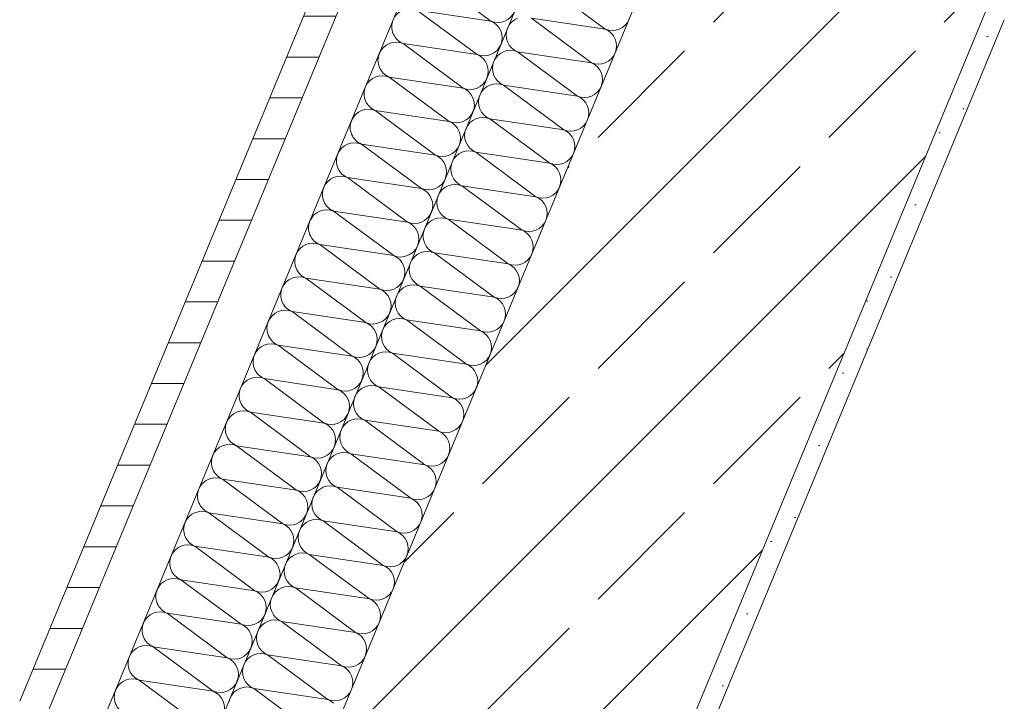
# Model space of a CAD drawing. Header units: metres. Extents: x -80 to 1923, y -189 to 69.
# Tile 86 of 256: x 928.369 to 929.093, y 9.216 to 9.718. Entities that reach past the tile are written whole.
import ezdxf

# ---------------------------------------------------------------- set-up
doc = ezdxf.new("R2010")
doc.units = ezdxf.units.M
doc.header["$MEASUREMENT"] = 0
doc.layers.add('Neubau_10 Wand außen', color=7, linetype='Continuous')

# ---------------------------------------------------------------- blocks, each defined once
blk = doc.blocks.new('*X159', base_point=(929.77, 0))
at = {"layer": 'Neubau_10 Wand außen', "color": 8, "linetype": 'Continuous', "lineweight": 9}
for p, q in [((928.67133, 9.74923), (928.7155, 9.7165)), ((928.66113, 9.72459), (928.7053, 9.69186)), ((928.66113, 9.72459), (928.7155, 9.7165)), ((928.65092, 9.69995), (928.7053, 9.69186)), ((928.65092, 9.69995), (928.69509, 9.66722)), ((928.64072, 9.67531), (928.69509, 9.66722)), ((928.64072, 9.67531), (928.68489, 9.64259)), ((928.63051, 9.65068), (928.67468, 9.61795)), ((928.63051, 9.65068), (928.68489, 9.64259)), ((928.62031, 9.62604), (928.67468, 9.61795)), ((928.62031, 9.62604), (928.66448, 9.59331)), ((928.6101, 9.6014), (928.66448, 9.59331)), ((928.6101, 9.6014), (928.65427, 9.56868)), ((928.5999, 9.57677), (928.64407, 9.54404)), ((928.5999, 9.57677), (928.65427, 9.56868)), ((928.58969, 9.55213), (928.64407, 9.54404)), ((928.58969, 9.55213), (928.63386, 9.5194)), ((928.57949, 9.52749), (928.63386, 9.5194)), ((928.57949, 9.52749), (928.62366, 9.49477)), ((928.56928, 9.50286), (928.61345, 9.47013)), ((928.56928, 9.50286), (928.62366, 9.49477)), ((928.55908, 9.47822), (928.61345, 9.47013)), ((928.55908, 9.47822), (928.60325, 9.44549)), ((928.54887, 9.45358), (928.60325, 9.44549)), ((928.54887, 9.45358), (928.59304, 9.42086)), ((928.53867, 9.42895), (928.58284, 9.39622)), ((928.53867, 9.42895), (928.59304, 9.42086)), ((928.52846, 9.40431), (928.58284, 9.39622)), ((928.52846, 9.40431), (928.57263, 9.37158)), ((928.51826, 9.37967), (928.57263, 9.37158)), ((928.51826, 9.37967), (928.56243, 9.34695)), ((928.50805, 9.35504), (928.55222, 9.32231)), ((928.50805, 9.35504), (928.56243, 9.34695)), ((928.49785, 9.3304), (928.55222, 9.32231)), ((928.49785, 9.3304), (928.54202, 9.29767)), ((928.48764, 9.30576), (928.54202, 9.29767)), ((928.48764, 9.30576), (928.53181, 9.27303)), ((928.47744, 9.28113), (928.52161, 9.2484)), ((928.47744, 9.28113), (928.53181, 9.27303)), ((928.46723, 9.25649), (928.52161, 9.2484)), ((928.46723, 9.25649), (928.5114, 9.22376)), ((928.45703, 9.23185), (928.5114, 9.22376)), ((928.45703, 9.23185), (928.5012, 9.19912))]:
    blk.add_line(p, q, dxfattribs=at)
for centre, start, end in [((928.65602, 9.71227), 67.5, 157.5), ((928.72061, 9.72882), 247.5, 337.5), ((928.65602, 9.71227), 157.5, 247.5), ((928.7104, 9.70418), 337.5, 67.5), ((928.64582, 9.68763), 67.5, 157.5), ((928.64582, 9.68763), 157.5, 247.5), ((928.7104, 9.70418), 247.5, 337.5), ((928.7002, 9.67954), 337.5, 67.5), ((928.63561, 9.663), 67.5, 157.5), ((928.7002, 9.67954), 247.5, 337.5), ((928.63561, 9.663), 157.5, 247.5), ((928.68999, 9.65491), 337.5, 67.5), ((928.62541, 9.63836), 67.5, 157.5), ((928.68999, 9.65491), 247.5, 337.5), ((928.62541, 9.63836), 157.5, 247.5), ((928.67979, 9.63027), 337.5, 67.5), ((928.6152, 9.61372), 67.5, 157.5), ((928.67979, 9.63027), 247.5, 337.5), ((928.6152, 9.61372), 157.5, 247.5), ((928.66958, 9.60563), 337.5, 67.5), ((928.605, 9.58909), 67.5, 157.5), ((928.66958, 9.60563), 247.5, 337.5), ((928.605, 9.58909), 157.5, 247.5), ((928.65938, 9.58099), 337.5, 67.5), ((928.59479, 9.56445), 67.5, 157.5), ((928.65938, 9.58099), 247.5, 337.5), ((928.59479, 9.56445), 157.5, 247.5), ((928.64917, 9.55636), 337.5, 67.5), ((928.58459, 9.53981), 67.5, 157.5), ((928.64917, 9.55636), 247.5, 337.5), ((928.58459, 9.53981), 157.5, 247.5), ((928.63897, 9.53172), 337.5, 67.5), ((928.57439, 9.51518), 67.5, 157.5), ((928.63897, 9.53172), 247.5, 337.5), ((928.57439, 9.51518), 157.5, 247.5), ((928.62876, 9.50708), 337.5, 67.5), ((928.56418, 9.49054), 67.5, 157.5), ((928.62876, 9.50708), 247.5, 337.5), ((928.56418, 9.49054), 157.5, 247.5), ((928.61856, 9.48245), 337.5, 67.5), ((928.55398, 9.4659), 67.5, 157.5), ((928.61856, 9.48245), 247.5, 337.5), ((928.55398, 9.4659), 157.5, 247.5), ((928.60835, 9.45781), 337.5, 67.5), ((928.54377, 9.44127), 67.5, 157.5), ((928.60835, 9.45781), 247.5, 337.5), ((928.54377, 9.44127), 157.5, 247.5), ((928.59815, 9.43317), 337.5, 67.5), ((928.53357, 9.41663), 67.5, 157.5), ((928.59815, 9.43317), 247.5, 337.5), ((928.53357, 9.41663), 157.5, 247.5), ((928.58794, 9.40854), 337.5, 67.5), ((928.52336, 9.39199), 67.5, 157.5), ((928.58794, 9.40854), 247.5, 337.5), ((928.52336, 9.39199), 157.5, 247.5), ((928.57774, 9.3839), 337.5, 67.5), ((928.51316, 9.36736), 67.5, 157.5), ((928.57774, 9.3839), 247.5, 337.5), ((928.51316, 9.36736), 157.5, 247.5), ((928.56753, 9.35926), 337.5, 67.5), ((928.50295, 9.34272), 67.5, 157.5), ((928.56753, 9.35926), 247.5, 337.5), ((928.50295, 9.34272), 157.5, 247.5), ((928.55733, 9.33463), 337.5, 67.5), ((928.49275, 9.31808), 67.5, 157.5), ((928.55733, 9.33463), 247.5, 337.5), ((928.49275, 9.31808), 157.5, 247.5), ((928.54712, 9.30999), 337.5, 67.5), ((928.48254, 9.29344), 67.5, 157.5), ((928.54712, 9.30999), 247.5, 337.5), ((928.48254, 9.29344), 157.5, 247.5), ((928.53692, 9.28535), 337.5, 67.5), ((928.47234, 9.26881), 67.5, 157.5), ((928.53692, 9.28535), 247.5, 337.5), ((928.47234, 9.26881), 157.5, 247.5), ((928.52671, 9.26072), 337.5, 67.5), ((928.46213, 9.24417), 67.5, 157.5), ((928.52671, 9.26072), 247.5, 337.5), ((928.46213, 9.24417), 157.5, 247.5), ((928.51651, 9.23608), 337.5, 67.5), ((928.45193, 9.21953), 67.5, 157.5), ((928.51651, 9.23608), 247.5, 337.5), ((928.45193, 9.21953), 157.5, 247.5), ((928.5063, 9.21144), 337.5, 67.5)]:
    blk.add_arc(centre, 0.01333, start, end, dxfattribs=at)
blk = doc.blocks.new('*X164', base_point=(929.77, 0))
at = {"layer": 'Neubau_10 Wand außen', "color": 8, "linetype": 'Continuous', "lineweight": 9}
for p, q in [((928.75545, 9.74325), (928.79962, 9.71052)), ((928.73071, 9.71572), (928.72905, 9.7137)), ((928.73273, 9.71738), (928.73071, 9.71572)), ((928.73504, 9.71861), (928.73273, 9.71738)), ((928.74524, 9.71861), (928.79962, 9.71052)), ((928.74524, 9.71861), (928.78941, 9.68588)), ((928.81415, 9.71341), (928.81581, 9.71543)), ((928.81581, 9.71543), (928.81704, 9.71774)), ((928.72706, 9.70889), (928.72681, 9.70629)), ((928.72782, 9.71139), (928.72706, 9.70889)), ((928.72905, 9.7137), (928.72782, 9.71139)), ((928.79962, 9.71052), (928.80212, 9.70976)), ((928.80192, 9.70929), (928.79962, 9.71052)), ((928.80394, 9.70763), (928.80192, 9.70929)), ((928.80212, 9.70976), (928.80472, 9.7095)), ((928.8056, 9.70561), (928.80394, 9.70763)), ((928.80472, 9.7095), (928.80732, 9.70976)), ((928.80732, 9.70976), (928.80982, 9.71052)), ((928.80982, 9.71052), (928.81213, 9.71175)), ((928.81213, 9.71175), (928.81415, 9.71341)), ((928.72681, 9.70629), (928.72706, 9.70369)), ((928.72706, 9.70369), (928.72782, 9.70119)), ((928.72782, 9.70119), (928.72905, 9.69888)), ((928.80683, 9.7033), (928.8056, 9.70561)), ((928.80759, 9.7008), (928.80683, 9.7033)), ((928.80785, 9.6982), (928.80759, 9.7008)), ((928.72253, 9.69274), (928.72051, 9.69108)), ((928.72483, 9.69397), (928.72253, 9.69274)), ((928.72733, 9.69473), (928.72483, 9.69397)), ((928.72993, 9.69499), (928.72733, 9.69473)), ((928.72905, 9.69888), (928.73071, 9.69686)), ((928.73254, 9.69473), (928.72993, 9.69499)), ((928.73071, 9.69686), (928.73273, 9.69521)), ((928.73504, 9.69397), (928.73254, 9.69473)), ((928.73273, 9.69521), (928.73504, 9.69397)), ((928.73504, 9.69397), (928.77921, 9.66125)), ((928.73504, 9.69397), (928.78941, 9.68588)), ((928.8056, 9.69079), (928.80683, 9.6931)), ((928.80683, 9.6931), (928.80759, 9.6956)), ((928.80759, 9.6956), (928.80785, 9.6982)), ((928.71762, 9.68676), (928.71686, 9.68426)), ((928.71885, 9.68906), (928.71762, 9.68676)), ((928.72051, 9.69108), (928.71885, 9.68906)), ((928.78941, 9.68588), (928.79191, 9.68512)), ((928.79172, 9.68465), (928.78941, 9.68588)), ((928.79712, 9.68512), (928.79962, 9.68588)), ((928.79962, 9.68588), (928.80192, 9.68711)), ((928.80192, 9.68711), (928.80394, 9.68877)), ((928.80394, 9.68877), (928.8056, 9.69079)), ((928.71686, 9.68426), (928.7166, 9.68166)), ((928.7166, 9.68166), (928.71686, 9.67905)), ((928.71686, 9.67905), (928.71762, 9.67655)), ((928.79374, 9.68299), (928.79172, 9.68465)), ((928.79191, 9.68512), (928.79452, 9.68487)), ((928.7954, 9.68097), (928.79374, 9.68299)), ((928.79452, 9.68487), (928.79712, 9.68512)), ((928.79663, 9.67867), (928.7954, 9.68097)), ((928.79739, 9.67617), (928.79663, 9.67867)), ((928.71762, 9.67655), (928.71885, 9.67425)), ((928.71885, 9.67425), (928.72051, 9.67223)), ((928.72051, 9.67223), (928.72253, 9.67057)), ((928.79764, 9.67356), (928.79739, 9.67617)), ((928.79739, 9.67096), (928.79764, 9.67356)), ((928.70864, 9.66443), (928.70741, 9.66212)), ((928.7103, 9.66645), (928.70864, 9.66443)), ((928.71232, 9.6681), (928.7103, 9.66645)), ((928.71463, 9.66934), (928.71232, 9.6681)), ((928.71713, 9.6701), (928.71463, 9.66934)), ((928.71973, 9.67035), (928.71713, 9.6701)), ((928.72233, 9.6701), (928.71973, 9.67035)), ((928.72483, 9.66934), (928.72233, 9.6701)), ((928.72253, 9.67057), (928.72483, 9.66934)), ((928.72483, 9.66934), (928.77921, 9.66125)), ((928.72483, 9.66934), (928.769, 9.63661)), ((928.79172, 9.66248), (928.79374, 9.66414)), ((928.79374, 9.66414), (928.7954, 9.66616)), ((928.7954, 9.66616), (928.79663, 9.66846)), ((928.79663, 9.66846), (928.79739, 9.67096)), ((928.70665, 9.65962), (928.7064, 9.65702)), ((928.7064, 9.65702), (928.70665, 9.65442)), ((928.70741, 9.66212), (928.70665, 9.65962)), ((928.77921, 9.66125), (928.78171, 9.66049)), ((928.78151, 9.66001), (928.77921, 9.66125)), ((928.78353, 9.65836), (928.78151, 9.66001)), ((928.78171, 9.66049), (928.78431, 9.66023)), ((928.78519, 9.65633), (928.78353, 9.65836)), ((928.78431, 9.66023), (928.78691, 9.66049)), ((928.78691, 9.66049), (928.78941, 9.66125)), ((928.78941, 9.66125), (928.79172, 9.66248)), ((928.70665, 9.65442), (928.70741, 9.65192)), ((928.70741, 9.65192), (928.70864, 9.64961)), ((928.70864, 9.64961), (928.7103, 9.64759)), ((928.78642, 9.65403), (928.78519, 9.65633)), ((928.78718, 9.65153), (928.78642, 9.65403)), ((928.78744, 9.64893), (928.78718, 9.65153)), ((928.70212, 9.64347), (928.7001, 9.64181)), ((928.70442, 9.6447), (928.70212, 9.64347)), ((928.70692, 9.64546), (928.70442, 9.6447)), ((928.70952, 9.64572), (928.70692, 9.64546)), ((928.71213, 9.64546), (928.70952, 9.64572)), ((928.7103, 9.64759), (928.71232, 9.64593)), ((928.71463, 9.6447), (928.71213, 9.64546)), ((928.71232, 9.64593), (928.71463, 9.6447)), ((928.71463, 9.6447), (928.769, 9.63661)), ((928.71463, 9.6447), (928.7588, 9.61197)), ((928.78519, 9.64152), (928.78642, 9.64382)), ((928.78642, 9.64382), (928.78718, 9.64633)), ((928.78718, 9.64633), (928.78744, 9.64893)), ((928.69645, 9.63498), (928.69619, 9.63238)), ((928.69721, 9.63748), (928.69645, 9.63498)), ((928.69844, 9.63979), (928.69721, 9.63748)), ((928.7001, 9.64181), (928.69844, 9.63979)), ((928.769, 9.63661), (928.7715, 9.63585)), ((928.77131, 9.63538), (928.769, 9.63661)), ((928.77333, 9.63372), (928.77131, 9.63538)), ((928.7715, 9.63585), (928.77411, 9.63559)), ((928.77411, 9.63559), (928.77671, 9.63585)), ((928.77671, 9.63585), (928.77921, 9.63661)), ((928.77921, 9.63661), (928.78151, 9.63784)), ((928.78151, 9.63784), (928.78353, 9.6395)), ((928.78353, 9.6395), (928.78519, 9.64152)), ((928.69619, 9.63238), (928.69645, 9.62978)), ((928.69645, 9.62978), (928.69721, 9.62728)), ((928.77499, 9.6317), (928.77333, 9.63372)), ((928.77622, 9.62939), (928.77499, 9.6317)), ((928.77698, 9.62689), (928.77622, 9.62939)), ((928.69672, 9.62082), (928.69422, 9.62006)), ((928.69932, 9.62108), (928.69672, 9.62082)), ((928.69721, 9.62728), (928.69844, 9.62497)), ((928.69844, 9.62497), (928.7001, 9.62295)), ((928.70192, 9.62082), (928.69932, 9.62108)), ((928.7001, 9.62295), (928.70212, 9.6213)), ((928.70442, 9.62006), (928.70192, 9.62082)), ((928.70212, 9.6213), (928.70442, 9.62006)), ((928.77622, 9.61919), (928.77698, 9.62169)), ((928.77723, 9.62429), (928.77698, 9.62689)), ((928.77698, 9.62169), (928.77723, 9.62429)), ((928.68823, 9.61515), (928.687, 9.61285)), ((928.68989, 9.61717), (928.68823, 9.61515)), ((928.69191, 9.61883), (928.68989, 9.61717)), ((928.69422, 9.62006), (928.69191, 9.61883)), ((928.70442, 9.62006), (928.74859, 9.58734)), ((928.70442, 9.62006), (928.7588, 9.61197)), ((928.769, 9.61197), (928.77131, 9.6132)), ((928.77131, 9.6132), (928.77333, 9.61486)), ((928.77333, 9.61486), (928.77499, 9.61688)), ((928.77499, 9.61688), (928.77622, 9.61919)), ((928.68624, 9.61035), (928.68599, 9.60775)), ((928.68599, 9.60775), (928.68624, 9.60514)), ((928.687, 9.61285), (928.68624, 9.61035)), ((928.7588, 9.61197), (928.7613, 9.61121)), ((928.7611, 9.61074), (928.7588, 9.61197)), ((928.76312, 9.60908), (928.7611, 9.61074)), ((928.7613, 9.61121), (928.7639, 9.61096)), ((928.76478, 9.60706), (928.76312, 9.60908)), ((928.7639, 9.61096), (928.7665, 9.61121)), ((928.76601, 9.60476), (928.76478, 9.60706)), ((928.7665, 9.61121), (928.769, 9.61197)), ((928.68624, 9.60514), (928.687, 9.60264)), ((928.687, 9.60264), (928.68823, 9.60034)), ((928.68823, 9.60034), (928.68989, 9.59832)), ((928.76677, 9.60225), (928.76601, 9.60476)), ((928.76703, 9.59965), (928.76677, 9.60225)), ((928.76677, 9.59705), (928.76703, 9.59965)), ((928.67969, 9.59254), (928.67803, 9.59052)), ((928.68171, 9.59419), (928.67969, 9.59254)), ((928.68401, 9.59543), (928.68171, 9.59419)), ((928.68651, 9.59619), (928.68401, 9.59543)), ((928.68911, 9.59644), (928.68651, 9.59619)), ((928.69172, 9.59619), (928.68911, 9.59644)), ((928.68989, 9.59832), (928.69191, 9.59666)), ((928.69422, 9.59543), (928.69172, 9.59619)), ((928.69191, 9.59666), (928.69422, 9.59543)), ((928.69422, 9.59543), (928.74859, 9.58734)), ((928.69422, 9.59543), (928.73839, 9.5627)), ((928.76312, 9.59023), (928.76478, 9.59225)), ((928.76478, 9.59225), (928.76601, 9.59455)), ((928.76601, 9.59455), (928.76677, 9.59705)), ((928.67604, 9.58571), (928.67578, 9.58311)), ((928.6768, 9.58821), (928.67604, 9.58571)), ((928.67803, 9.59052), (928.6768, 9.58821)), ((928.74859, 9.58734), (928.75109, 9.58658)), ((928.7509, 9.5861), (928.74859, 9.58734)), ((928.75292, 9.58445), (928.7509, 9.5861)), ((928.75109, 9.58658), (928.7537, 9.58632)), ((928.75458, 9.58242), (928.75292, 9.58445)), ((928.7537, 9.58632), (928.7563, 9.58658)), ((928.7563, 9.58658), (928.7588, 9.58734)), ((928.7588, 9.58734), (928.7611, 9.58857)), ((928.7611, 9.58857), (928.76312, 9.59023)), ((928.67578, 9.58311), (928.67604, 9.58051)), ((928.67604, 9.58051), (928.6768, 9.57801)), ((928.6768, 9.57801), (928.67803, 9.5757)), ((928.75581, 9.58012), (928.75458, 9.58242)), ((928.75657, 9.57762), (928.75581, 9.58012)), ((928.75682, 9.57502), (928.75657, 9.57762)), ((928.67381, 9.57079), (928.6715, 9.56956)), ((928.67631, 9.57155), (928.67381, 9.57079)), ((928.67891, 9.5718), (928.67631, 9.57155)), ((928.67803, 9.5757), (928.67969, 9.57368)), ((928.68151, 9.57155), (928.67891, 9.5718)), ((928.67969, 9.57368), (928.68171, 9.57202)), ((928.68401, 9.57079), (928.68151, 9.57155)), ((928.68171, 9.57202), (928.68401, 9.57079)), ((928.68401, 9.57079), (928.73839, 9.5627)), ((928.68401, 9.57079), (928.72818, 9.53806)), ((928.75458, 9.56761), (928.75581, 9.56991)), ((928.75581, 9.56991), (928.75657, 9.57242)), ((928.75657, 9.57242), (928.75682, 9.57502)), ((928.66659, 9.56357), (928.66583, 9.56107)), ((928.66782, 9.56588), (928.66659, 9.56357)), ((928.66948, 9.5679), (928.66782, 9.56588)), ((928.6715, 9.56956), (928.66948, 9.5679)), ((928.73839, 9.5627), (928.74089, 9.56194)), ((928.74069, 9.56147), (928.73839, 9.5627)), ((928.74609, 9.56194), (928.74859, 9.5627)), ((928.74859, 9.5627), (928.7509, 9.56393)), ((928.7509, 9.56393), (928.75292, 9.56559)), ((928.75292, 9.56559), (928.75458, 9.56761)), ((928.66583, 9.56107), (928.66558, 9.55847)), ((928.66558, 9.55847), (928.66583, 9.55587)), ((928.66583, 9.55587), (928.66659, 9.55337)), ((928.74271, 9.55981), (928.74069, 9.56147)), ((928.74089, 9.56194), (928.74349, 9.56168)), ((928.74437, 9.55779), (928.74271, 9.55981)), ((928.74349, 9.56168), (928.74609, 9.56194)), ((928.7456, 9.55548), (928.74437, 9.55779)), ((928.74636, 9.55298), (928.7456, 9.55548)), ((928.66659, 9.55337), (928.66782, 9.55106)), ((928.66782, 9.55106), (928.66948, 9.54904)), ((928.66948, 9.54904), (928.6715, 9.54739)), ((928.74662, 9.55038), (928.74636, 9.55298)), ((928.74636, 9.54778), (928.74662, 9.55038)), ((928.65762, 9.54124), (928.65639, 9.53894)), ((928.65928, 9.54326), (928.65762, 9.54124)), ((928.6613, 9.54492), (928.65928, 9.54326)), ((928.6636, 9.54615), (928.6613, 9.54492)), ((928.6661, 9.54691), (928.6636, 9.54615)), ((928.66871, 9.54717), (928.6661, 9.54691)), ((928.67131, 9.54691), (928.66871, 9.54717)), ((928.67381, 9.54615), (928.67131, 9.54691)), ((928.6715, 9.54739), (928.67381, 9.54615)), ((928.67381, 9.54615), (928.71798, 9.51342)), ((928.67381, 9.54615), (928.72818, 9.53806)), ((928.74069, 9.53929), (928.74271, 9.54095)), ((928.74271, 9.54095), (928.74437, 9.54297)), ((928.74437, 9.54297), (928.7456, 9.54528)), ((928.7456, 9.54528), (928.74636, 9.54778)), ((928.65563, 9.53644), (928.65537, 9.53383)), ((928.65537, 9.53383), (928.65563, 9.53123)), ((928.65639, 9.53894), (928.65563, 9.53644)), ((928.72818, 9.53806), (928.73068, 9.5373)), ((928.73049, 9.53683), (928.72818, 9.53806)), ((928.73251, 9.53517), (928.73049, 9.53683)), ((928.73068, 9.5373), (928.73329, 9.53705)), ((928.73417, 9.53315), (928.73251, 9.53517)), ((928.73329, 9.53705), (928.73589, 9.5373)), ((928.73589, 9.5373), (928.73839, 9.53806)), ((928.73839, 9.53806), (928.74069, 9.53929)), ((928.65563, 9.53123), (928.65639, 9.52873)), ((928.65639, 9.52873), (928.65762, 9.52643)), ((928.65762, 9.52643), (928.65928, 9.52441)), ((928.7354, 9.53085), (928.73417, 9.53315)), ((928.73616, 9.52834), (928.7354, 9.53085)), ((928.73641, 9.52574), (928.73616, 9.52834)), ((928.65109, 9.52028), (928.64907, 9.51863)), ((928.6534, 9.52152), (928.65109, 9.52028)), ((928.6559, 9.52228), (928.6534, 9.52152)), ((928.6585, 9.52253), (928.6559, 9.52228)), ((928.6611, 9.52228), (928.6585, 9.52253)), ((928.65928, 9.52441), (928.6613, 9.52275)), ((928.6636, 9.52152), (928.6611, 9.52228)), ((928.6613, 9.52275), (928.6636, 9.52152)), ((928.6636, 9.52152), (928.71798, 9.51342)), ((928.6636, 9.52152), (928.70777, 9.48879)), ((928.73417, 9.51834), (928.7354, 9.52064)), ((928.7354, 9.52064), (928.73616, 9.52314)), ((928.73616, 9.52314), (928.73641, 9.52574)), ((928.64542, 9.5118), (928.64517, 9.5092)), ((928.64618, 9.5143), (928.64542, 9.5118)), ((928.64741, 9.51661), (928.64618, 9.5143)), ((928.64907, 9.51863), (928.64741, 9.51661)), ((928.71798, 9.51342), (928.72048, 9.51267)), ((928.72028, 9.51219), (928.71798, 9.51342)), ((928.7223, 9.51053), (928.72028, 9.51219)), ((928.72048, 9.51267), (928.72308, 9.51241)), ((928.72308, 9.51241), (928.72568, 9.51267)), ((928.72568, 9.51267), (928.72818, 9.51342)), ((928.72818, 9.51342), (928.73049, 9.51466)), ((928.73049, 9.51466), (928.73251, 9.51632)), ((928.73251, 9.51632), (928.73417, 9.51834)), ((928.64517, 9.5092), (928.64542, 9.5066)), ((928.64542, 9.5066), (928.64618, 9.5041)), ((928.72396, 9.50851), (928.7223, 9.51053)), ((928.72519, 9.50621), (928.72396, 9.50851)), ((928.72595, 9.50371), (928.72519, 9.50621)), ((928.64569, 9.49764), (928.64319, 9.49688)), ((928.6483, 9.49789), (928.64569, 9.49764)), ((928.64618, 9.5041), (928.64741, 9.50179)), ((928.64741, 9.50179), (928.64907, 9.49977)), ((928.6509, 9.49764), (928.6483, 9.49789)), ((928.64907, 9.49977), (928.65109, 9.49811)), ((928.6534, 9.49688), (928.6509, 9.49764)), ((928.65109, 9.49811), (928.6534, 9.49688)), ((928.72519, 9.496), (928.72595, 9.49851)), ((928.72621, 9.50111), (928.72595, 9.50371)), ((928.72595, 9.49851), (928.72621, 9.50111)), ((928.63721, 9.49197), (928.63598, 9.48966)), ((928.63887, 9.49399), (928.63721, 9.49197)), ((928.64089, 9.49565), (928.63887, 9.49399)), ((928.64319, 9.49688), (928.64089, 9.49565)), ((928.6534, 9.49688), (928.70777, 9.48879)), ((928.6534, 9.49688), (928.69757, 9.46415)), ((928.71798, 9.48879), (928.72028, 9.49002)), ((928.72028, 9.49002), (928.7223, 9.49168)), ((928.7223, 9.49168), (928.72396, 9.4937)), ((928.72396, 9.4937), (928.72519, 9.496)), ((928.63522, 9.48716), (928.63496, 9.48456)), ((928.63496, 9.48456), (928.63522, 9.48196)), ((928.63598, 9.48966), (928.63522, 9.48716)), ((928.70777, 9.48879), (928.71028, 9.48803)), ((928.71008, 9.48756), (928.70777, 9.48879)), ((928.7121, 9.4859), (928.71008, 9.48756)), ((928.71028, 9.48803), (928.71288, 9.48777)), ((928.71376, 9.48388), (928.7121, 9.4859)), ((928.71288, 9.48777), (928.71548, 9.48803)), ((928.71499, 9.48157), (928.71376, 9.48388)), ((928.71548, 9.48803), (928.71798, 9.48879)), ((928.63522, 9.48196), (928.63598, 9.47946)), ((928.63598, 9.47946), (928.63721, 9.47715)), ((928.63721, 9.47715), (928.63887, 9.47513)), ((928.71575, 9.47907), (928.71499, 9.48157)), ((928.716, 9.47647), (928.71575, 9.47907)), ((928.71575, 9.47387), (928.716, 9.47647)), ((928.62866, 9.46935), (928.627, 9.46733)), ((928.63068, 9.47101), (928.62866, 9.46935)), ((928.63299, 9.47224), (928.63068, 9.47101)), ((928.63549, 9.473), (928.63299, 9.47224)), ((928.63809, 9.47326), (928.63549, 9.473)), ((928.64069, 9.473), (928.63809, 9.47326)), ((928.63887, 9.47513), (928.64089, 9.47347)), ((928.64319, 9.47224), (928.64069, 9.473)), ((928.64089, 9.47347), (928.64319, 9.47224)), ((928.64319, 9.47224), (928.68736, 9.43951)), ((928.64319, 9.47224), (928.69757, 9.46415)), ((928.7121, 9.46704), (928.71376, 9.46906)), ((928.71376, 9.46906), (928.71499, 9.47137)), ((928.71499, 9.47137), (928.71575, 9.47387)), ((928.62501, 9.46253), (928.62476, 9.45992)), ((928.62577, 9.46503), (928.62501, 9.46253)), ((928.627, 9.46733), (928.62577, 9.46503)), ((928.69757, 9.46415), (928.70007, 9.46339)), ((928.69987, 9.46292), (928.69757, 9.46415)), ((928.70189, 9.46126), (928.69987, 9.46292)), ((928.70007, 9.46339), (928.70267, 9.46314)), ((928.70355, 9.45924), (928.70189, 9.46126)), ((928.70267, 9.46314), (928.70527, 9.46339)), ((928.70527, 9.46339), (928.70777, 9.46415)), ((928.70777, 9.46415), (928.71008, 9.46538)), ((928.71008, 9.46538), (928.7121, 9.46704)), ((928.62476, 9.45992), (928.62501, 9.45732)), ((928.62501, 9.45732), (928.62577, 9.45482)), ((928.62577, 9.45482), (928.627, 9.45252)), ((928.70478, 9.45694), (928.70355, 9.45924)), ((928.70554, 9.45443), (928.70478, 9.45694)), ((928.7058, 9.45183), (928.70554, 9.45443)), ((928.62278, 9.44761), (928.62048, 9.44637)), ((928.62528, 9.44836), (928.62278, 9.44761)), ((928.62789, 9.44862), (928.62528, 9.44836)), ((928.627, 9.45252), (928.62866, 9.4505)), ((928.63049, 9.44836), (928.62789, 9.44862)), ((928.62866, 9.4505), (928.63068, 9.44884)), ((928.63299, 9.44761), (928.63049, 9.44836)), ((928.63068, 9.44884), (928.63299, 9.44761)), ((928.63299, 9.44761), (928.68736, 9.43951)), ((928.63299, 9.44761), (928.67716, 9.41488)), ((928.70355, 9.44443), (928.70478, 9.44673)), ((928.70478, 9.44673), (928.70554, 9.44923)), ((928.70554, 9.44923), (928.7058, 9.45183)), ((928.61557, 9.44039), (928.61481, 9.43789)), ((928.6168, 9.4427), (928.61557, 9.44039)), ((928.61846, 9.44472), (928.6168, 9.4427)), ((928.62048, 9.44637), (928.61846, 9.44472)), ((928.68736, 9.43951), (928.68987, 9.43876)), ((928.68967, 9.43828), (928.68736, 9.43951)), ((928.69507, 9.43876), (928.69757, 9.43951)), ((928.69757, 9.43951), (928.69987, 9.44075)), ((928.69987, 9.44075), (928.70189, 9.4424)), ((928.70189, 9.4424), (928.70355, 9.44443)), ((928.61481, 9.43789), (928.61455, 9.43529)), ((928.61455, 9.43529), (928.61481, 9.43269)), ((928.61481, 9.43269), (928.61557, 9.43019)), ((928.69169, 9.43662), (928.68967, 9.43828)), ((928.68987, 9.43876), (928.69247, 9.4385)), ((928.69335, 9.4346), (928.69169, 9.43662)), ((928.69247, 9.4385), (928.69507, 9.43876)), ((928.69458, 9.4323), (928.69335, 9.4346)), ((928.69534, 9.4298), (928.69458, 9.4323)), ((928.61557, 9.43019), (928.6168, 9.42788)), ((928.6168, 9.42788), (928.61846, 9.42586)), ((928.61846, 9.42586), (928.62048, 9.4242)), ((928.69559, 9.4272), (928.69534, 9.4298)), ((928.69534, 9.4246), (928.69559, 9.4272)), ((928.60659, 9.41806), (928.60536, 9.41575)), ((928.60825, 9.42008), (928.60659, 9.41806)), ((928.61027, 9.42174), (928.60825, 9.42008)), ((928.61258, 9.42297), (928.61027, 9.42174)), ((928.61508, 9.42373), (928.61258, 9.42297)), ((928.61768, 9.42398), (928.61508, 9.42373)), ((928.62028, 9.42373), (928.61768, 9.42398)), ((928.62278, 9.42297), (928.62028, 9.42373)), ((928.62048, 9.4242), (928.62278, 9.42297)), ((928.62278, 9.42297), (928.67716, 9.41488)), ((928.62278, 9.42297), (928.66695, 9.39024)), ((928.68967, 9.41611), (928.69169, 9.41777)), ((928.69169, 9.41777), (928.69335, 9.41979)), ((928.69335, 9.41979), (928.69458, 9.42209)), ((928.69458, 9.42209), (928.69534, 9.4246)), ((928.6046, 9.41325), (928.60435, 9.41065)), ((928.60435, 9.41065), (928.6046, 9.40805)), ((928.60536, 9.41575), (928.6046, 9.41325)), ((928.67716, 9.41488), (928.67966, 9.41412)), ((928.67946, 9.41365), (928.67716, 9.41488)), ((928.68148, 9.41199), (928.67946, 9.41365)), ((928.67966, 9.41412), (928.68226, 9.41386)), ((928.68314, 9.40997), (928.68148, 9.41199)), ((928.68226, 9.41386), (928.68486, 9.41412)), ((928.68486, 9.41412), (928.68736, 9.41488)), ((928.68736, 9.41488), (928.68967, 9.41611)), ((928.6046, 9.40805), (928.60536, 9.40555)), ((928.60536, 9.40555), (928.60659, 9.40324)), ((928.60659, 9.40324), (928.60825, 9.40122)), ((928.68438, 9.40766), (928.68314, 9.40997)), ((928.68513, 9.40516), (928.68438, 9.40766)), ((928.68539, 9.40256), (928.68513, 9.40516)), ((928.60007, 9.3971), (928.59805, 9.39544)), ((928.60237, 9.39833), (928.60007, 9.3971)), ((928.60487, 9.39909), (928.60237, 9.39833)), ((928.60748, 9.39935), (928.60487, 9.39909)), ((928.61008, 9.39909), (928.60748, 9.39935)), ((928.60825, 9.40122), (928.61027, 9.39956)), ((928.61258, 9.39833), (928.61008, 9.39909)), ((928.61027, 9.39956), (928.61258, 9.39833)), ((928.61258, 9.39833), (928.65675, 9.3656)), ((928.61258, 9.39833), (928.66695, 9.39024)), ((928.68314, 9.39515), (928.68438, 9.39746)), ((928.68438, 9.39746), (928.68513, 9.39996)), ((928.68513, 9.39996), (928.68539, 9.40256)), ((928.59516, 9.39112), (928.5944, 9.38862)), ((928.59639, 9.39342), (928.59516, 9.39112)), ((928.59805, 9.39544), (928.59639, 9.39342)), ((928.66695, 9.39024), (928.66946, 9.38948)), ((928.66926, 9.38901), (928.66695, 9.39024)), ((928.67128, 9.38735), (928.66926, 9.38901)), ((928.66946, 9.38948), (928.67206, 9.38923)), ((928.67206, 9.38923), (928.67466, 9.38948)), ((928.67466, 9.38948), (928.67716, 9.39024)), ((928.67716, 9.39024), (928.67946, 9.39147)), ((928.67946, 9.39147), (928.68148, 9.39313)), ((928.68148, 9.39313), (928.68314, 9.39515)), ((928.5944, 9.38862), (928.59414, 9.38601)), ((928.59414, 9.38601), (928.5944, 9.38341)), ((928.5944, 9.38341), (928.59516, 9.38091)), ((928.67294, 9.38533), (928.67128, 9.38735)), ((928.67417, 9.38303), (928.67294, 9.38533)), ((928.67493, 9.38052), (928.67417, 9.38303)), ((928.59467, 9.37445), (928.59217, 9.3737)), ((928.59727, 9.37471), (928.59467, 9.37445)), ((928.59516, 9.38091), (928.59639, 9.37861)), ((928.59639, 9.37861), (928.59805, 9.37659)), ((928.59987, 9.37445), (928.59727, 9.37471)), ((928.59805, 9.37659), (928.60007, 9.37493)), ((928.60237, 9.3737), (928.59987, 9.37445)), ((928.60007, 9.37493), (928.60237, 9.3737)), ((928.67417, 9.37282), (928.67493, 9.37532)), ((928.67519, 9.37792), (928.67493, 9.38052)), ((928.67493, 9.37532), (928.67519, 9.37792)), ((928.58618, 9.36878), (928.58495, 9.36648)), ((928.58784, 9.37081), (928.58618, 9.36878)), ((928.58986, 9.37246), (928.58784, 9.37081)), ((928.59217, 9.3737), (928.58986, 9.37246)), ((928.60237, 9.3737), (928.65675, 9.3656)), ((928.60237, 9.3737), (928.64654, 9.34097)), ((928.66926, 9.36684), (928.67128, 9.36849)), ((928.67128, 9.36849), (928.67294, 9.37052)), ((928.67294, 9.37052), (928.67417, 9.37282)), ((928.58419, 9.36398), (928.58394, 9.36138)), ((928.58394, 9.36138), (928.58419, 9.35878)), ((928.58495, 9.36648), (928.58419, 9.36398)), ((928.65675, 9.3656), (928.65925, 9.36485)), ((928.65905, 9.36437), (928.65675, 9.3656)), ((928.66108, 9.36271), (928.65905, 9.36437)), ((928.65925, 9.36485), (928.66185, 9.36459)), ((928.66273, 9.36069), (928.66108, 9.36271)), ((928.66185, 9.36459), (928.66445, 9.36485)), ((928.66397, 9.35839), (928.66273, 9.36069)), ((928.66445, 9.36485), (928.66695, 9.3656)), ((928.66695, 9.3656), (928.66926, 9.36684)), ((928.58419, 9.35878), (928.58495, 9.35627)), ((928.58495, 9.35627), (928.58618, 9.35397)), ((928.58618, 9.35397), (928.58784, 9.35195)), ((928.66472, 9.35589), (928.66397, 9.35839)), ((928.66498, 9.35329), (928.66472, 9.35589)), ((928.66472, 9.35068), (928.66498, 9.35329)), ((928.57764, 9.34617), (928.57598, 9.34415)), ((928.57966, 9.34783), (928.57764, 9.34617)), ((928.58196, 9.34906), (928.57966, 9.34783)), ((928.58446, 9.34982), (928.58196, 9.34906)), ((928.58707, 9.35007), (928.58446, 9.34982)), ((928.58967, 9.34982), (928.58707, 9.35007)), ((928.58784, 9.35195), (928.58986, 9.35029)), ((928.59217, 9.34906), (928.58967, 9.34982)), ((928.58986, 9.35029), (928.59217, 9.34906)), ((928.59217, 9.34906), (928.64654, 9.34097)), ((928.59217, 9.34906), (928.63634, 9.31633)), ((928.66108, 9.34386), (928.66273, 9.34588)), ((928.66273, 9.34588), (928.66397, 9.34818)), ((928.66397, 9.34818), (928.66472, 9.35068)), ((928.57399, 9.33934), (928.57373, 9.33674)), ((928.57475, 9.34184), (928.57399, 9.33934)), ((928.57598, 9.34415), (928.57475, 9.34184)), ((928.64654, 9.34097), (928.64905, 9.34021)), ((928.64885, 9.33974), (928.64654, 9.34097)), ((928.65087, 9.33808), (928.64885, 9.33974)), ((928.64905, 9.34021), (928.65165, 9.33995)), ((928.65253, 9.33606), (928.65087, 9.33808)), ((928.65165, 9.33995), (928.65425, 9.34021)), ((928.65425, 9.34021), (928.65675, 9.34097)), ((928.65675, 9.34097), (928.65905, 9.3422)), ((928.65905, 9.3422), (928.66108, 9.34386)), ((928.57373, 9.33674), (928.57399, 9.33414)), ((928.57399, 9.33414), (928.57475, 9.33164)), ((928.57475, 9.33164), (928.57598, 9.32933)), ((928.65376, 9.33375), (928.65253, 9.33606)), ((928.65452, 9.33125), (928.65376, 9.33375)), ((928.65478, 9.32865), (928.65452, 9.33125)), ((928.57176, 9.32442), (928.56945, 9.32319)), ((928.57426, 9.32518), (928.57176, 9.32442)), ((928.57686, 9.32544), (928.57426, 9.32518)), ((928.57598, 9.32933), (928.57764, 9.32731)), ((928.57946, 9.32518), (928.57686, 9.32544)), ((928.57764, 9.32731), (928.57966, 9.32565)), ((928.58196, 9.32442), (928.57946, 9.32518)), ((928.57966, 9.32565), (928.58196, 9.32442)), ((928.58196, 9.32442), (928.62613, 9.29169)), ((928.58196, 9.32442), (928.63634, 9.31633)), ((928.65253, 9.32124), (928.65376, 9.32355)), ((928.65376, 9.32355), (928.65452, 9.32605)), ((928.65452, 9.32605), (928.65478, 9.32865)), ((928.56454, 9.31721), (928.56378, 9.3147)), ((928.56577, 9.31951), (928.56454, 9.31721)), ((928.56743, 9.32153), (928.56577, 9.31951)), ((928.56945, 9.32319), (928.56743, 9.32153)), ((928.63634, 9.31633), (928.63884, 9.31557)), ((928.63864, 9.3151), (928.63634, 9.31633)), ((928.64404, 9.31557), (928.64654, 9.31633)), ((928.64654, 9.31633), (928.64885, 9.31756)), ((928.64885, 9.31756), (928.65087, 9.31922)), ((928.65087, 9.31922), (928.65253, 9.32124)), ((928.56378, 9.3147), (928.56353, 9.3121)), ((928.56353, 9.3121), (928.56378, 9.3095)), ((928.56378, 9.3095), (928.56454, 9.307)), ((928.64067, 9.31344), (928.63864, 9.3151)), ((928.63884, 9.31557), (928.64144, 9.31532)), ((928.64232, 9.31142), (928.64067, 9.31344)), ((928.64144, 9.31532), (928.64404, 9.31557)), ((928.64356, 9.30911), (928.64232, 9.31142)), ((928.64431, 9.30661), (928.64356, 9.30911)), ((928.56454, 9.307), (928.56577, 9.3047)), ((928.56577, 9.3047), (928.56743, 9.30268)), ((928.56743, 9.30268), (928.56945, 9.30102)), ((928.64457, 9.30401), (928.64431, 9.30661)), ((928.64431, 9.30141), (928.64457, 9.30401)), ((928.55557, 9.29487), (928.55434, 9.29257)), ((928.55723, 9.29689), (928.55557, 9.29487)), ((928.55925, 9.29855), (928.55723, 9.29689)), ((928.56155, 9.29979), (928.55925, 9.29855)), ((928.56406, 9.30054), (928.56155, 9.29979)), ((928.56666, 9.3008), (928.56406, 9.30054)), ((928.56926, 9.30054), (928.56666, 9.3008)), ((928.57176, 9.29979), (928.56926, 9.30054)), ((928.56945, 9.30102), (928.57176, 9.29979)), ((928.57176, 9.29979), (928.62613, 9.29169)), ((928.57176, 9.29979), (928.61593, 9.26706)), ((928.63864, 9.29293), (928.64067, 9.29458)), ((928.64067, 9.29458), (928.64232, 9.2966)), ((928.64232, 9.2966), (928.64356, 9.29891)), ((928.64356, 9.29891), (928.64431, 9.30141)), ((928.55358, 9.29007), (928.55332, 9.28747)), ((928.55332, 9.28747), (928.55358, 9.28487)), ((928.55434, 9.29257), (928.55358, 9.29007)), ((928.62613, 9.29169), (928.62864, 9.29094)), ((928.62844, 9.29046), (928.62613, 9.29169)), ((928.63046, 9.2888), (928.62844, 9.29046)), ((928.62864, 9.29094), (928.63124, 9.29068)), ((928.63212, 9.28678), (928.63046, 9.2888)), ((928.63124, 9.29068), (928.63384, 9.29094)), ((928.63384, 9.29094), (928.63634, 9.29169)), ((928.63634, 9.29169), (928.63864, 9.29293)), ((928.55358, 9.28487), (928.55434, 9.28236)), ((928.55434, 9.28236), (928.55557, 9.28006)), ((928.63335, 9.28448), (928.63212, 9.28678)), ((928.63411, 9.28198), (928.63335, 9.28448)), ((928.63437, 9.27938), (928.63411, 9.28198)), ((928.54904, 9.27392), (928.54702, 9.27226)), ((928.55135, 9.27515), (928.54904, 9.27392)), ((928.55385, 9.27591), (928.55135, 9.27515)), ((928.55645, 9.27616), (928.55385, 9.27591)), ((928.55557, 9.28006), (928.55723, 9.27804)), ((928.55905, 9.27591), (928.55645, 9.27616)), ((928.55723, 9.27804), (928.55925, 9.27638)), ((928.56155, 9.27515), (928.55905, 9.27591)), ((928.55925, 9.27638), (928.56155, 9.27515)), ((928.56155, 9.27515), (928.61593, 9.26706)), ((928.56155, 9.27515), (928.60572, 9.24242)), ((928.63212, 9.27197), (928.63335, 9.27427)), ((928.63335, 9.27427), (928.63411, 9.27677)), ((928.63411, 9.27677), (928.63437, 9.27938)), ((928.54413, 9.26793), (928.54337, 9.26543)), ((928.54537, 9.27024), (928.54413, 9.26793)), ((928.54702, 9.27226), (928.54537, 9.27024)), ((928.61593, 9.26706), (928.61843, 9.2663)), ((928.61824, 9.26582), (928.61593, 9.26706)), ((928.62026, 9.26417), (928.61824, 9.26582)), ((928.61843, 9.2663), (928.62103, 9.26604)), ((928.62103, 9.26604), (928.62363, 9.2663)), ((928.62363, 9.2663), (928.62613, 9.26706)), ((928.62613, 9.26706), (928.62844, 9.26829)), ((928.62844, 9.26829), (928.63046, 9.26995)), ((928.63046, 9.26995), (928.63212, 9.27197)), ((928.54337, 9.26543), (928.54312, 9.26283)), ((928.54312, 9.26283), (928.54337, 9.26023)), ((928.54337, 9.26023), (928.54413, 9.25773)), ((928.62191, 9.26215), (928.62026, 9.26417)), ((928.62315, 9.25984), (928.62191, 9.26215)), ((928.6239, 9.25734), (928.62315, 9.25984)), ((928.54365, 9.25127), (928.54114, 9.25051)), ((928.54625, 9.25153), (928.54365, 9.25127)), ((928.54413, 9.25773), (928.54537, 9.25542)), ((928.54537, 9.25542), (928.54702, 9.2534)), ((928.54885, 9.25127), (928.54625, 9.25153)), ((928.54702, 9.2534), (928.54904, 9.25174)), ((928.55135, 9.25051), (928.54885, 9.25127)), ((928.54904, 9.25174), (928.55135, 9.25051)), ((928.62315, 9.24964), (928.6239, 9.25214)), ((928.62416, 9.25474), (928.6239, 9.25734)), ((928.6239, 9.25214), (928.62416, 9.25474)), ((928.53516, 9.2456), (928.53393, 9.2433)), ((928.53682, 9.24762), (928.53516, 9.2456)), ((928.53884, 9.24928), (928.53682, 9.24762)), ((928.54114, 9.25051), (928.53884, 9.24928)), ((928.55135, 9.25051), (928.59552, 9.21778)), ((928.55135, 9.25051), (928.60572, 9.24242)), ((928.61824, 9.24365), (928.62026, 9.24531)), ((928.62026, 9.24531), (928.62191, 9.24733)), ((928.62191, 9.24733), (928.62315, 9.24964)), ((928.53317, 9.24079), (928.53291, 9.23819)), ((928.53291, 9.23819), (928.53317, 9.23559)), ((928.53393, 9.2433), (928.53317, 9.24079)), ((928.60572, 9.24242), (928.60823, 9.24166)), ((928.60803, 9.24119), (928.60572, 9.24242)), ((928.61005, 9.23953), (928.60803, 9.24119)), ((928.60823, 9.24166), (928.61083, 9.24141)), ((928.61171, 9.23751), (928.61005, 9.23953)), ((928.61083, 9.24141), (928.61343, 9.24166)), ((928.61294, 9.2352), (928.61171, 9.23751)), ((928.61343, 9.24166), (928.61593, 9.24242)), ((928.61593, 9.24242), (928.61824, 9.24365)), ((928.53317, 9.23559), (928.53393, 9.23309)), ((928.53393, 9.23309), (928.53516, 9.23079)), ((928.53516, 9.23079), (928.53682, 9.22877)), ((928.6137, 9.2327), (928.61294, 9.2352)), ((928.61396, 9.2301), (928.6137, 9.2327)), ((928.6137, 9.2275), (928.61396, 9.2301)), ((928.52661, 9.22298), (928.52496, 9.22096)), ((928.52863, 9.22464), (928.52661, 9.22298)), ((928.53094, 9.22587), (928.52863, 9.22464)), ((928.53344, 9.22663), (928.53094, 9.22587)), ((928.53604, 9.22689), (928.53344, 9.22663)), ((928.53864, 9.22663), (928.53604, 9.22689)), ((928.53682, 9.22877), (928.53884, 9.22711)), ((928.54114, 9.22587), (928.53864, 9.22663)), ((928.53884, 9.22711), (928.54114, 9.22587)), ((928.54114, 9.22587), (928.59552, 9.21778)), ((928.54114, 9.22587), (928.58532, 9.19315)), ((928.61005, 9.22067), (928.61171, 9.22269)), ((928.61171, 9.22269), (928.61294, 9.225)), ((928.61294, 9.225), (928.6137, 9.2275)), ((928.52372, 9.21866), (928.52296, 9.21616)), ((928.52496, 9.22096), (928.52372, 9.21866)), ((928.59552, 9.21778), (928.59802, 9.21702)), ((928.59783, 9.21655), (928.59552, 9.21778)), ((928.59985, 9.21489), (928.59783, 9.21655)), ((928.59802, 9.21702), (928.60062, 9.21677)), ((928.60062, 9.21677), (928.60322, 9.21702)), ((928.60322, 9.21702), (928.60572, 9.21778)), ((928.60572, 9.21778), (928.60803, 9.21902)), ((928.60803, 9.21902), (928.61005, 9.22067))]:
    blk.add_line(p, q, dxfattribs=at)

msp = doc.modelspace()

# ---------------------------------------------------------------- hatches: boundary and pattern name
at = {"layer": 'Neubau_10 Wand außen', "linetype": 'Continuous', "lineweight": 9}
h = msp.add_hatch(dxfattribs=at)
h.set_pattern_fill('Holzwerkstoff_Sperrholz__D2', color=8, style=0, pattern_type=2)
h.set_pattern_definition([(0, (929.770002, 0), (0, 0.03), [])])
h.paths.add_polyline_path([(928.36908, 9.21637), (928.3894, 9.20795), (928.67259, 9.89162), (928.65226, 9.90004)])
at = {"layer": 'Neubau_10 Wand außen', "linetype": 'Continuous', "lineweight": 0, "true_color": 0x000000}
h = msp.add_hatch(dxfattribs=at)
h.set_pattern_fill('Beton_Stahlbeton_0001', color=18, style=0, pattern_type=2)
h.set_pattern_definition([(45, (929.77, 0), (-0.0848528, 0.0848528), []), (45, (929.72758, 0.04243), (-0.0848528, 0.0848528), [0.09, -0.03])])
h.paths.add_polyline_path([(928.57418, 9.13141), (928.66656, 9.09315), (928.73124, 9.06636), (928.79591, 9.03957), (929.07909, 9.72324), (929.01442, 9.75003), (928.94975, 9.77682), (928.85736, 9.81508)])
h = msp.add_hatch(dxfattribs=at)
h.set_pattern_fill('Gips_0001', color=18, style=0, pattern_type=2)
h.set_pattern_definition([(45, (929.770002, 0), (-0.01767767, 0.01767767), [0, -0.025])])
h.paths.add_polyline_path([(929.07909, 9.72324), (928.79591, 9.03957), (928.80977, 9.03383), (929.09295, 9.7175)])

# ---------------------------------------------------------------- linework, layer by layer
at = {"layer": 'Neubau_10 Wand außen', "color": 7, "linetype": 'Continuous', "lineweight": 13}
for p, q in [((928.67259, 9.89162), (928.3894, 9.20795)), ((928.70954, 9.87631), (928.42636, 9.19264)), ((928.78345, 9.8457), (928.50027, 9.16203)), ((928.85736, 9.81508), (928.57418, 9.13141)), ((928.79591, 9.03957), (929.07909, 9.72324))]:
    msp.add_line(p, q, dxfattribs=at)
at = {"layer": 'Neubau_10 Wand außen', "color": 7, "linetype": 'Continuous', "lineweight": 13, "flags": 128}
for points in [[(928.65226, 9.90004), (928.36908, 9.21637)], [(928.80977, 9.03383), (929.09295, 9.7175)]]:
    msp.add_lwpolyline(points, dxfattribs=at)

# ---------------------------------------------------------------- block references
at = {"layer": 'Neubau_10 Wand außen', "color": 7, "lineweight": 9}
for name in ['*X159', '*X164']:
    msp.add_blockref(name, (929.77, 0), dxfattribs=at)

doc.saveas('drawing.dxf')
